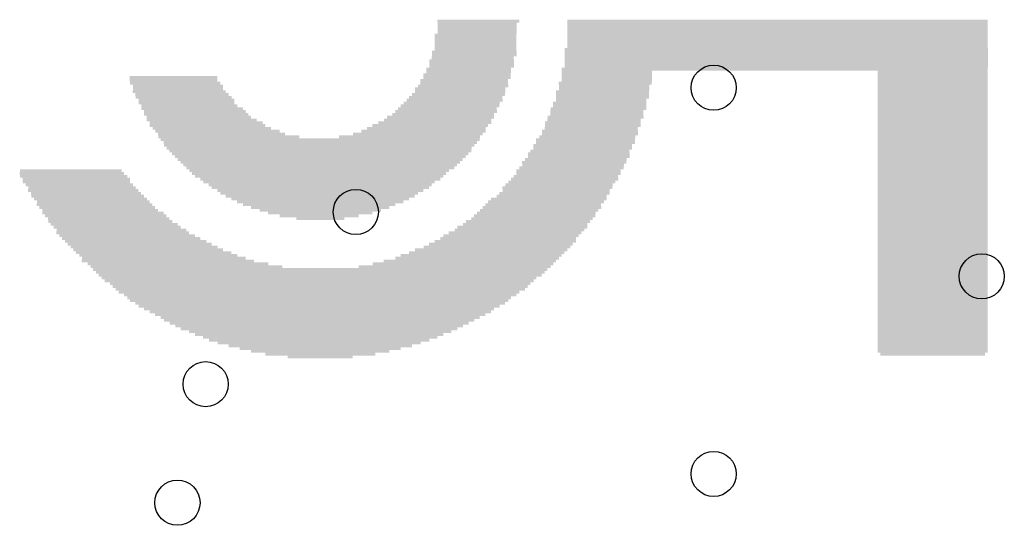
# Model space of a CAD drawing. Extents: x 0 to 30.2, y 0 to 20.7.
# Tile 83 of 131: x 10.9 to 15.4, y 11.1 to 13.4. Entities that reach past the tile are written whole.
import ezdxf

# ---------------------------------------------------------------- set-up
doc = ezdxf.new("R2010")
doc.units = 0
doc.layers.get('0').update_dxf_attribs({"linetype": 'CONTINUOUS'})
doc.layers.add('SEEEDSTUDIOXIAORP2040V1_22_GBO', color=7, linetype='CONTINUOUS')
doc.layers.add('SEEEDSTUDIOXIAORP2040V1_22_TXT', color=12, linetype='CONTINUOUS')

# ---------------------------------------------------------------- blocks, each defined once
blk = doc.blocks.new('RECTANGLE_19')
blk.add_solid([(0.14605, 0.00635), (0.14605, -0.00635), (-0.14605, 0.00635), (-0.14605, -0.00635)])
blk = doc.blocks.new('RECTANGLE_20')
blk.add_solid([(0.23495, 0.00635), (0.23495, -0.00635), (-0.23495, 0.00635), (-0.23495, -0.00635)])
blk = doc.blocks.new('RECTANGLE_21')
blk.add_solid([(0.24765, 0.00635), (0.24765, -0.00635), (-0.24765, 0.00635), (-0.24765, -0.00635)])
blk = doc.blocks.new('RECTANGLE_22')
blk.add_solid([(0.31115, 0.00635), (0.31115, -0.00635), (-0.31115, 0.00635), (-0.31115, -0.00635)])
blk = doc.blocks.new('RECTANGLE_23')
blk.add_solid([(0.36195, 0.00635), (0.36195, -0.00635), (-0.36195, 0.00635), (-0.36195, -0.00635)])
blk = doc.blocks.new('RECTANGLE_24')
blk.add_solid([(0.41275, 0.00635), (0.41275, -0.00635), (-0.41275, 0.00635), (-0.41275, -0.00635)])
blk = doc.blocks.new('RECTANGLE_25')
blk.add_solid([(0.4572, 0.00635), (0.4572, -0.00635), (-0.4572, 0.00635), (-0.4572, -0.00635)])
blk = doc.blocks.new('RECTANGLE_26')
blk.add_solid([(0.4953, 0.00635), (0.4953, -0.00635), (-0.4953, 0.00635), (-0.4953, -0.00635)])
blk = doc.blocks.new('RECTANGLE_27')
blk.add_solid([(0.52705, 0.00635), (0.52705, -0.00635), (-0.52705, 0.00635), (-0.52705, -0.00635)])
blk = doc.blocks.new('RECTANGLE_28')
blk.add_solid([(0.5588, 0.00635), (0.5588, -0.00635), (-0.5588, 0.00635), (-0.5588, -0.00635)])
blk = doc.blocks.new('RECTANGLE_29')
blk.add_solid([(0.59055, 0.00635), (0.59055, -0.00635), (-0.59055, 0.00635), (-0.59055, -0.00635)])
blk = doc.blocks.new('RECTANGLE_30')
blk.add_solid([(0.6223, 0.00635), (0.6223, -0.00635), (-0.6223, 0.00635), (-0.6223, -0.00635)])
blk = doc.blocks.new('RECTANGLE_31')
blk.add_solid([(0.6477, 0.00635), (0.6477, -0.00635), (-0.6477, 0.00635), (-0.6477, -0.00635)])
blk = doc.blocks.new('RECTANGLE_32')
blk.add_solid([(0.6731, 0.00635), (0.6731, -0.00635), (-0.6731, 0.00635), (-0.6731, -0.00635)])
blk = doc.blocks.new('RECTANGLE_33')
blk.add_solid([(0.6985, 0.00635), (0.6985, -0.00635), (-0.6985, 0.00635), (-0.6985, -0.00635)])
blk = doc.blocks.new('RECTANGLE_34')
blk.add_solid([(0.71755, 0.00635), (0.71755, -0.00635), (-0.71755, 0.00635), (-0.71755, -0.00635)])
blk = doc.blocks.new('RECTANGLE_35')
blk.add_solid([(0.74295, 0.00635), (0.74295, -0.00635), (-0.74295, 0.00635), (-0.74295, -0.00635)])
blk = doc.blocks.new('RECTANGLE_36')
blk.add_solid([(0.76835, 0.00635), (0.76835, -0.00635), (-0.76835, 0.00635), (-0.76835, -0.00635)])
blk = doc.blocks.new('RECTANGLE_37')
blk.add_solid([(0.7874, 0.00635), (0.7874, -0.00635), (-0.7874, 0.00635), (-0.7874, -0.00635)])
blk = doc.blocks.new('RECTANGLE_38')
blk.add_solid([(0.8128, 0.00635), (0.8128, -0.00635), (-0.8128, 0.00635), (-0.8128, -0.00635)])
blk = doc.blocks.new('RECTANGLE_39')
blk.add_solid([(0.83185, 0.00635), (0.83185, -0.00635), (-0.83185, 0.00635), (-0.83185, -0.00635)])
blk = doc.blocks.new('RECTANGLE_40')
blk.add_solid([(0.8509, 0.00635), (0.8509, -0.00635), (-0.8509, 0.00635), (-0.8509, -0.00635)])
blk = doc.blocks.new('RECTANGLE_41')
blk.add_solid([(0.8636, 0.00635), (0.8636, -0.00635), (-0.8636, 0.00635), (-0.8636, -0.00635)])
blk = doc.blocks.new('RECTANGLE_42')
blk.add_solid([(0.88265, 0.00635), (0.88265, -0.00635), (-0.88265, 0.00635), (-0.88265, -0.00635)])
blk = doc.blocks.new('RECTANGLE_43')
blk.add_solid([(0.9017, 0.00635), (0.9017, -0.00635), (-0.9017, 0.00635), (-0.9017, -0.00635)])
blk = doc.blocks.new('RECTANGLE_44')
blk.add_solid([(0.92075, 0.00635), (0.92075, -0.00635), (-0.92075, 0.00635), (-0.92075, -0.00635)])
blk = doc.blocks.new('RECTANGLE_45')
blk.add_solid([(0.93345, 0.00635), (0.93345, -0.00635), (-0.93345, 0.00635), (-0.93345, -0.00635)])
blk = doc.blocks.new('RECTANGLE_46')
blk.add_solid([(0.94615, 0.00635), (0.94615, -0.00635), (-0.94615, 0.00635), (-0.94615, -0.00635)])
blk = doc.blocks.new('RECTANGLE_47')
blk.add_solid([(0.9652, 0.00635), (0.9652, -0.00635), (-0.9652, 0.00635), (-0.9652, -0.00635)])
blk = doc.blocks.new('RECTANGLE_48')
blk.add_solid([(0.9779, 0.00635), (0.9779, -0.00635), (-0.9779, 0.00635), (-0.9779, -0.00635)])
blk = doc.blocks.new('RECTANGLE_49')
blk.add_solid([(0.99695, 0.00635), (0.99695, -0.00635), (-0.99695, 0.00635), (-0.99695, -0.00635)])
blk = doc.blocks.new('RECTANGLE_50')
blk.add_solid([(1.00965, 0.00635), (1.00965, -0.00635), (-1.00965, 0.00635), (-1.00965, -0.00635)])
blk = doc.blocks.new('RECTANGLE_51')
blk.add_solid([(1.02235, 0.00635), (1.02235, -0.00635), (-1.02235, 0.00635), (-1.02235, -0.00635)])
blk = doc.blocks.new('RECTANGLE_52')
blk.add_solid([(0.4318, 0.00635), (0.4318, -0.00635), (-0.4318, 0.00635), (-0.4318, -0.00635)])
blk = doc.blocks.new('RECTANGLE_53')
blk.add_solid([(0.4064, 0.00635), (0.4064, -0.00635), (-0.4064, 0.00635), (-0.4064, -0.00635)])
blk = doc.blocks.new('RECTANGLE_54')
blk.add_solid([(0.38735, 0.00635), (0.38735, -0.00635), (-0.38735, 0.00635), (-0.38735, -0.00635)])
blk = doc.blocks.new('RECTANGLE_55')
blk.add_solid([(0.3683, 0.00635), (0.3683, -0.00635), (-0.3683, 0.00635), (-0.3683, -0.00635)])
blk = doc.blocks.new('RECTANGLE_56')
blk.add_solid([(0.3556, 0.00635), (0.3556, -0.00635), (-0.3556, 0.00635), (-0.3556, -0.00635)])
blk = doc.blocks.new('RECTANGLE_57')
blk.add_solid([(0.34925, 0.00635), (0.34925, -0.00635), (-0.34925, 0.00635), (-0.34925, -0.00635)])
blk = doc.blocks.new('RECTANGLE_58')
blk.add_solid([(0.3429, 0.00635), (0.3429, -0.00635), (-0.3429, 0.00635), (-0.3429, -0.00635)])
blk = doc.blocks.new('RECTANGLE_59')
blk.add_solid([(0.33655, 0.00635), (0.33655, -0.00635), (-0.33655, 0.00635), (-0.33655, -0.00635)])
blk = doc.blocks.new('RECTANGLE_60')
blk.add_solid([(0.3302, 0.00635), (0.3302, -0.00635), (-0.3302, 0.00635), (-0.3302, -0.00635)])
blk = doc.blocks.new('RECTANGLE_61')
blk.add_solid([(0.32385, 0.00635), (0.32385, -0.00635), (-0.32385, 0.00635), (-0.32385, -0.00635)])
blk = doc.blocks.new('RECTANGLE_62')
blk.add_solid([(0.3175, 0.00635), (0.3175, -0.00635), (-0.3175, 0.00635), (-0.3175, -0.00635)])
blk = doc.blocks.new('RECTANGLE_63')
blk.add_solid([(0.3048, 0.00635), (0.3048, -0.00635), (-0.3048, 0.00635), (-0.3048, -0.00635)])
blk = doc.blocks.new('RECTANGLE_64')
blk.add_solid([(0.29845, 0.00635), (0.29845, -0.00635), (-0.29845, 0.00635), (-0.29845, -0.00635)])
blk = doc.blocks.new('RECTANGLE_65')
blk.add_solid([(0.2921, 0.00635), (0.2921, -0.00635), (-0.2921, 0.00635), (-0.2921, -0.00635)])
blk = doc.blocks.new('RECTANGLE_66')
blk.add_solid([(0.28575, 0.00635), (0.28575, -0.00635), (-0.28575, 0.00635), (-0.28575, -0.00635)])
blk = doc.blocks.new('RECTANGLE_67')
blk.add_solid([(0.2794, 0.00635), (0.2794, -0.00635), (-0.2794, 0.00635), (-0.2794, -0.00635)])
blk = doc.blocks.new('RECTANGLE_68')
blk.add_solid([(0.27305, 0.00635), (0.27305, -0.00635), (-0.27305, 0.00635), (-0.27305, -0.00635)])
blk = doc.blocks.new('RECTANGLE_69')
blk.add_solid([(0.10795, 0.00635), (0.10795, -0.00635), (-0.10795, 0.00635), (-0.10795, -0.00635)])
blk = doc.blocks.new('RECTANGLE_70')
blk.add_solid([(0.1778, 0.00635), (0.1778, -0.00635), (-0.1778, 0.00635), (-0.1778, -0.00635)])
blk = doc.blocks.new('RECTANGLE_71')
blk.add_solid([(0.2667, 0.00635), (0.2667, -0.00635), (-0.2667, 0.00635), (-0.2667, -0.00635)])
blk = doc.blocks.new('RECTANGLE_72')
blk.add_solid([(0.26035, 0.00635), (0.26035, -0.00635), (-0.26035, 0.00635), (-0.26035, -0.00635)])
blk = doc.blocks.new('RECTANGLE_73')
blk.add_solid([(0.37465, 0.00635), (0.37465, -0.00635), (-0.37465, 0.00635), (-0.37465, -0.00635)])
blk = doc.blocks.new('RECTANGLE_74')
blk.add_solid([(0.254, 0.00635), (0.254, -0.00635), (-0.254, 0.00635), (-0.254, -0.00635)])
blk = doc.blocks.new('RECTANGLE_75')
blk.add_solid([(0.40005, 0.00635), (0.40005, -0.00635), (-0.40005, 0.00635), (-0.40005, -0.00635)])
blk = doc.blocks.new('RECTANGLE_76')
blk.add_solid([(0.42545, 0.00635), (0.42545, -0.00635), (-0.42545, 0.00635), (-0.42545, -0.00635)])
blk = doc.blocks.new('RECTANGLE_77')
blk.add_solid([(0.4445, 0.00635), (0.4445, -0.00635), (-0.4445, 0.00635), (-0.4445, -0.00635)])
blk = doc.blocks.new('RECTANGLE_78')
blk.add_solid([(0.2413, 0.00635), (0.2413, -0.00635), (-0.2413, 0.00635), (-0.2413, -0.00635)])
blk = doc.blocks.new('RECTANGLE_79')
blk.add_solid([(0.46355, 0.00635), (0.46355, -0.00635), (-0.46355, 0.00635), (-0.46355, -0.00635)])
blk = doc.blocks.new('RECTANGLE_80')
blk.add_solid([(0.48895, 0.00635), (0.48895, -0.00635), (-0.48895, 0.00635), (-0.48895, -0.00635)])
blk = doc.blocks.new('RECTANGLE_81')
blk.add_solid([(0.50165, 0.00635), (0.50165, -0.00635), (-0.50165, 0.00635), (-0.50165, -0.00635)])
blk = doc.blocks.new('RECTANGLE_82')
blk.add_solid([(0.5207, 0.00635), (0.5207, -0.00635), (-0.5207, 0.00635), (-0.5207, -0.00635)])
blk = doc.blocks.new('RECTANGLE_83')
blk.add_solid([(0.53975, 0.00635), (0.53975, -0.00635), (-0.53975, 0.00635), (-0.53975, -0.00635)])
blk = doc.blocks.new('RECTANGLE_84')
blk.add_solid([(0.5715, 0.00635), (0.5715, -0.00635), (-0.5715, 0.00635), (-0.5715, -0.00635)])
blk = doc.blocks.new('RECTANGLE_85')
blk.add_solid([(0.5842, 0.00635), (0.5842, -0.00635), (-0.5842, 0.00635), (-0.5842, -0.00635)])
blk = doc.blocks.new('RECTANGLE_86')
blk.add_solid([(0.2286, 0.00635), (0.2286, -0.00635), (-0.2286, 0.00635), (-0.2286, -0.00635)])
blk = doc.blocks.new('RECTANGLE_87')
blk.add_solid([(0.60325, 0.00635), (0.60325, -0.00635), (-0.60325, 0.00635), (-0.60325, -0.00635)])
blk = doc.blocks.new('RECTANGLE_88')
blk.add_solid([(0.61595, 0.00635), (0.61595, -0.00635), (-0.61595, 0.00635), (-0.61595, -0.00635)])
blk = doc.blocks.new('RECTANGLE_89')
blk.add_solid([(0.62865, 0.00635), (0.62865, -0.00635), (-0.62865, 0.00635), (-0.62865, -0.00635)])
blk = doc.blocks.new('RECTANGLE_90')
blk.add_solid([(0.64135, 0.00635), (0.64135, -0.00635), (-0.64135, 0.00635), (-0.64135, -0.00635)])
blk = doc.blocks.new('RECTANGLE_91')
blk.add_solid([(0.65405, 0.00635), (0.65405, -0.00635), (-0.65405, 0.00635), (-0.65405, -0.00635)])
blk = doc.blocks.new('RECTANGLE_92')
blk.add_solid([(0.66675, 0.00635), (0.66675, -0.00635), (-0.66675, 0.00635), (-0.66675, -0.00635)])
blk = doc.blocks.new('RECTANGLE_93')
blk.add_solid([(0.22225, 0.00635), (0.22225, -0.00635), (-0.22225, 0.00635), (-0.22225, -0.00635)])
blk = doc.blocks.new('RECTANGLE_94')
blk.add_solid([(0.67945, 0.00635), (0.67945, -0.00635), (-0.67945, 0.00635), (-0.67945, -0.00635)])
blk = doc.blocks.new('RECTANGLE_95')
blk.add_solid([(0.6858, 0.00635), (0.6858, -0.00635), (-0.6858, 0.00635), (-0.6858, -0.00635)])
blk = doc.blocks.new('RECTANGLE_96')
blk.add_solid([(0.70485, 0.00635), (0.70485, -0.00635), (-0.70485, 0.00635), (-0.70485, -0.00635)])
blk = doc.blocks.new('RECTANGLE_97')
blk.add_solid([(0.2159, 0.00635), (0.2159, -0.00635), (-0.2159, 0.00635), (-0.2159, -0.00635)])
blk = doc.blocks.new('RECTANGLE_98')
blk.add_solid([(0.20955, 0.00635), (0.20955, -0.00635), (-0.20955, 0.00635), (-0.20955, -0.00635)])
blk = doc.blocks.new('RECTANGLE_99')
blk.add_solid([(0.2032, 0.00635), (0.2032, -0.00635), (-0.2032, 0.00635), (-0.2032, -0.00635)])
blk = doc.blocks.new('RECTANGLE_100')
blk.add_solid([(0.19685, 0.00635), (0.19685, -0.00635), (-0.19685, 0.00635), (-0.19685, -0.00635)])
blk = doc.blocks.new('RECTANGLE_101')
blk.add_solid([(0.1905, 0.00635), (0.1905, -0.00635), (-0.1905, 0.00635), (-0.1905, -0.00635)])
blk = doc.blocks.new('RECTANGLE_102')
blk.add_solid([(0.95885, 0.00635), (0.95885, -0.00635), (-0.95885, 0.00635), (-0.95885, -0.00635)])
blk = doc.blocks.new('RECTANGLE_103')
blk.add_solid([(0.9525, 0.00635), (0.9525, -0.00635), (-0.9525, 0.00635), (-0.9525, -0.00635)])
blk = doc.blocks.new('RECTANGLE_104')
blk.add_solid([(0.18415, 0.00635), (0.18415, -0.00635), (-0.18415, 0.00635), (-0.18415, -0.00635)])
blk = doc.blocks.new('ROUND_300')
blk.add_circle((0, 0), 0.1016)

msp = doc.modelspace()

# ---------------------------------------------------------------- block references
at = {"layer": 'SEEEDSTUDIOXIAORP2040V1_22_GBO'}
for name, p in [('RECTANGLE_104', (12.99464, 13.36548)), ('RECTANGLE_70', (12.98956, 13.35278)), ('RECTANGLE_70', (12.98956, 13.34008)), ('RECTANGLE_46', (14.34084, 13.36548)), ('RECTANGLE_46', (14.34084, 13.35278)), ('RECTANGLE_46', (14.34084, 13.34008)), ('RECTANGLE_104', (12.98194, 13.30198)), ('RECTANGLE_104', (12.98194, 13.28928)), ('RECTANGLE_70', (12.98956, 13.32738)), ('RECTANGLE_70', (12.98956, 13.31468)), ('RECTANGLE_46', (14.34084, 13.32738)), ('RECTANGLE_46', (14.34084, 13.31468)), ('RECTANGLE_46', (14.34084, 13.30198)), ('RECTANGLE_46', (14.34084, 13.28928)), ('RECTANGLE_104', (12.98194, 13.27658)), ('RECTANGLE_104', (12.98194, 13.26388)), ('RECTANGLE_104', (12.98194, 13.25118)), ('RECTANGLE_46', (14.34084, 13.27658)), ('RECTANGLE_46', (14.34084, 13.26388)), ('RECTANGLE_46', (14.34084, 13.25118)), ('RECTANGLE_104', (12.96924, 13.20038)), ('RECTANGLE_101', (12.97686, 13.22578)), ('RECTANGLE_101', (12.97686, 13.21308)), ('RECTANGLE_104', (12.98194, 13.23848)), ('RECTANGLE_103', (14.33576, 13.23848)), ('RECTANGLE_103', (14.33576, 13.22578)), ('RECTANGLE_103', (14.33576, 13.21308)), ('RECTANGLE_103', (14.33576, 13.20038)), ('RECTANGLE_101', (12.96416, 13.18768)), ('RECTANGLE_101', (12.96416, 13.17498)), ('RECTANGLE_101', (12.96416, 13.16228)), ('RECTANGLE_103', (14.33576, 13.18768)), ('RECTANGLE_103', (14.33576, 13.17498)), ('RECTANGLE_103', (14.33576, 13.16228)), ('RECTANGLE_100', (11.62304, 13.11148)), ('RECTANGLE_100', (12.94384, 13.12418)), ('RECTANGLE_100', (12.94384, 13.11148)), ('RECTANGLE_101', (12.95146, 13.14958)), ('RECTANGLE_101', (12.95146, 13.13688)), ('RECTANGLE_102', (14.32814, 13.14958)), ('RECTANGLE_99', (13.57376, 13.13688)), ('RECTANGLE_99', (13.57376, 13.12418)), ('RECTANGLE_99', (13.57376, 13.11148)), ('RECTANGLE_21', (15.03934, 13.13688)), ('RECTANGLE_21', (15.03934, 13.12418)), ('RECTANGLE_21', (15.03934, 13.11148)), ('RECTANGLE_100', (11.62304, 13.09878)), ('RECTANGLE_99', (11.63066, 13.08608)), ('RECTANGLE_99', (11.64336, 13.07338)), ('RECTANGLE_99', (12.92606, 13.07338)), ('RECTANGLE_100', (12.93114, 13.09878)), ('RECTANGLE_100', (12.93114, 13.08608)), ('RECTANGLE_98', (13.56614, 13.08608)), ('RECTANGLE_99', (13.56106, 13.07338)), ('RECTANGLE_99', (13.57376, 13.09878)), ('RECTANGLE_21', (15.03934, 13.09878)), ('RECTANGLE_21', (15.03934, 13.08608)), ('RECTANGLE_21', (15.03934, 13.07338)), ('RECTANGLE_98', (11.64844, 13.04798)), ('RECTANGLE_99', (11.64336, 13.06068)), ('RECTANGLE_98', (11.66114, 13.03528)), ('RECTANGLE_97', (11.66876, 13.02258)), ('RECTANGLE_98', (12.89304, 13.02258)), ('RECTANGLE_98', (12.90574, 13.03528)), ('RECTANGLE_99', (12.91336, 13.06068)), ('RECTANGLE_99', (12.91336, 13.04798)), ('RECTANGLE_98', (13.55344, 13.04798)), ('RECTANGLE_98', (13.55344, 13.03528)), ('RECTANGLE_98', (13.55344, 13.02258)), ('RECTANGLE_99', (13.56106, 13.06068)), ('RECTANGLE_21', (15.03934, 13.06068)), ('RECTANGLE_21', (15.03934, 13.04798)), ('RECTANGLE_21', (15.03934, 13.03528)), ('RECTANGLE_21', (15.03934, 13.02258)), ('RECTANGLE_97', (11.68146, 13.00988)), ('RECTANGLE_97', (11.68146, 12.99718)), ('RECTANGLE_97', (11.69416, 12.98448)), ('RECTANGLE_93', (12.86764, 12.98448)), ('RECTANGLE_97', (12.87526, 12.99718)), ('RECTANGLE_97', (12.88796, 13.00988)), ('RECTANGLE_98', (13.54074, 12.99718)), ('RECTANGLE_98', (13.54074, 12.98448)), ('RECTANGLE_99', (13.54836, 13.00988)), ('RECTANGLE_21', (15.03934, 13.00988)), ('RECTANGLE_21', (15.03934, 12.99718)), ('RECTANGLE_21', (15.03934, 12.98448)), ('RECTANGLE_86', (11.70686, 12.97178)), ('RECTANGLE_20', (11.72464, 12.94638)), ('RECTANGLE_86', (11.71956, 12.95908)), ('RECTANGLE_20', (11.73734, 12.93368)), ('RECTANGLE_78', (12.82446, 12.93368)), ('RECTANGLE_86', (12.83716, 12.94638)), ('RECTANGLE_86', (12.84986, 12.95908)), ('RECTANGLE_93', (12.85494, 12.97178)), ('RECTANGLE_97', (13.52296, 12.93368)), ('RECTANGLE_98', (13.52804, 12.95908)), ('RECTANGLE_98', (13.52804, 12.94638)), ('RECTANGLE_97', (13.53566, 12.97178)), ('RECTANGLE_21', (15.03934, 12.97178)), ('RECTANGLE_21', (15.03934, 12.95908)), ('RECTANGLE_21', (15.03934, 12.94638)), ('RECTANGLE_21', (15.03934, 12.93368)), ('RECTANGLE_21', (11.75004, 12.92098)), ('RECTANGLE_72', (11.77544, 12.89558)), ('RECTANGLE_74', (11.77036, 12.90828)), ('RECTANGLE_72', (12.77874, 12.89558)), ('RECTANGLE_74', (12.79906, 12.90828)), ('RECTANGLE_78', (12.81176, 12.92098)), ('RECTANGLE_97', (13.51026, 12.90828)), ('RECTANGLE_97', (13.51026, 12.89558)), ('RECTANGLE_98', (13.51534, 12.92098)), ('RECTANGLE_21', (15.03934, 12.92098)), ('RECTANGLE_21', (15.03934, 12.90828)), ('RECTANGLE_21', (15.03934, 12.89558)), ('RECTANGLE_71', (11.79576, 12.88288)), ('RECTANGLE_67', (11.82116, 12.87018)), ('RECTANGLE_66', (11.83894, 12.85748)), ('RECTANGLE_62', (11.87196, 12.84478)), ('RECTANGLE_62', (12.68476, 12.84478)), ('RECTANGLE_65', (12.72286, 12.85748)), ('RECTANGLE_67', (12.74826, 12.87018)), ('RECTANGLE_71', (12.76096, 12.88288)), ('RECTANGLE_97', (13.48486, 12.84478)), ('RECTANGLE_97', (13.49756, 12.87018)), ('RECTANGLE_97', (13.49756, 12.85748)), ('RECTANGLE_98', (13.50264, 12.88288)), ('RECTANGLE_21', (15.03934, 12.88288)), ('RECTANGLE_21', (15.03934, 12.87018)), ('RECTANGLE_21', (15.03934, 12.85748)), ('RECTANGLE_21', (15.03934, 12.84478)), ('RECTANGLE_34', (12.28344, 12.83208)), ('RECTANGLE_96', (12.28344, 12.81938)), ('RECTANGLE_33', (12.27836, 12.80668)), ('RECTANGLE_93', (13.46454, 12.80668)), ('RECTANGLE_93', (13.47724, 12.83208)), ('RECTANGLE_93', (13.47724, 12.81938)), ('RECTANGLE_21', (15.03934, 12.83208)), ('RECTANGLE_21', (15.03934, 12.81938)), ('RECTANGLE_21', (15.03934, 12.80668)), ('RECTANGLE_95', (12.27836, 12.79398)), ('RECTANGLE_94', (12.28344, 12.78128)), ('RECTANGLE_92', (12.28344, 12.76858)), ('RECTANGLE_91', (12.28344, 12.75588)), ('RECTANGLE_86', (13.44676, 12.76858)), ('RECTANGLE_86', (13.44676, 12.75588)), ('RECTANGLE_93', (13.45184, 12.78128)), ('RECTANGLE_93', (13.46454, 12.79398)), ('RECTANGLE_21', (15.03934, 12.79398)), ('RECTANGLE_21', (15.03934, 12.78128)), ('RECTANGLE_21', (15.03934, 12.76858)), ('RECTANGLE_21', (15.03934, 12.75588)), ('RECTANGLE_90', (12.28344, 12.74318)), ('RECTANGLE_89', (12.28344, 12.73048)), ('RECTANGLE_88', (12.28344, 12.71778)), ('RECTANGLE_20', (13.42644, 12.73048)), ('RECTANGLE_86', (13.42136, 12.71778)), ('RECTANGLE_86', (13.43406, 12.74318)), ('RECTANGLE_21', (15.03934, 12.74318)), ('RECTANGLE_21', (15.03934, 12.73048)), ('RECTANGLE_21', (15.03934, 12.71778)), ('RECTANGLE_20', (11.16584, 12.67968)), ('RECTANGLE_86', (11.16076, 12.69238)), ('RECTANGLE_78', (11.17346, 12.66698)), ('RECTANGLE_87', (12.28344, 12.70508)), ('RECTANGLE_85', (12.27836, 12.69238)), ('RECTANGLE_84', (12.27836, 12.67968)), ('RECTANGLE_28', (12.27836, 12.66698)), ('RECTANGLE_20', (13.38834, 12.66698)), ('RECTANGLE_20', (13.40104, 12.69238)), ('RECTANGLE_20', (13.40104, 12.67968)), ('RECTANGLE_20', (13.41374, 12.70508)), ('RECTANGLE_21', (15.03934, 12.70508)), ('RECTANGLE_21', (15.03934, 12.69238)), ('RECTANGLE_21', (15.03934, 12.67968)), ('RECTANGLE_21', (15.03934, 12.66698)), ('RECTANGLE_78', (11.18616, 12.65428)), ('RECTANGLE_78', (11.18616, 12.64158)), ('RECTANGLE_78', (11.19886, 12.62888)), ('RECTANGLE_83', (12.28344, 12.65428)), ('RECTANGLE_82', (12.27836, 12.64158)), ('RECTANGLE_81', (12.28344, 12.62888)), ('RECTANGLE_78', (13.35786, 12.62888)), ('RECTANGLE_78', (13.37056, 12.64158)), ('RECTANGLE_78', (13.38326, 12.65428)), ('RECTANGLE_21', (15.03934, 12.65428)), ('RECTANGLE_21', (15.03934, 12.64158)), ('RECTANGLE_21', (15.03934, 12.62888)), ('RECTANGLE_21', (11.21664, 12.60348)), ('RECTANGLE_78', (11.21156, 12.61618)), ('RECTANGLE_21', (11.22934, 12.59078)), ('RECTANGLE_74', (11.23696, 12.57808)), ('RECTANGLE_80', (12.28344, 12.61618)), ('RECTANGLE_79', (12.28344, 12.60348)), ('RECTANGLE_77', (12.27836, 12.59078)), ('RECTANGLE_76', (12.28344, 12.57808)), ('RECTANGLE_21', (13.32484, 12.57808)), ('RECTANGLE_21', (13.33754, 12.59078)), ('RECTANGLE_21', (13.35024, 12.61618)), ('RECTANGLE_78', (13.34516, 12.60348)), ('RECTANGLE_21', (15.03934, 12.61618)), ('RECTANGLE_21', (15.03934, 12.60348)), ('RECTANGLE_21', (15.03934, 12.59078)), ('RECTANGLE_21', (15.03934, 12.57808)), ('RECTANGLE_74', (11.24966, 12.56538)), ('RECTANGLE_72', (11.26744, 12.53998)), ('RECTANGLE_74', (11.26236, 12.55268)), ('RECTANGLE_75', (12.28344, 12.56538)), ('RECTANGLE_73', (12.28344, 12.55268)), ('RECTANGLE_58', (12.27836, 12.53998)), ('RECTANGLE_72', (13.28674, 12.53998)), ('RECTANGLE_72', (13.29944, 12.55268)), ('RECTANGLE_72', (13.31214, 12.56538)), ('RECTANGLE_21', (15.03934, 12.56538)), ('RECTANGLE_21', (15.03934, 12.55268)), ('RECTANGLE_21', (15.03934, 12.53998)), ('RECTANGLE_72', (11.28014, 12.52728)), ('RECTANGLE_72', (11.29284, 12.51458)), ('RECTANGLE_68', (11.30554, 12.50188)), ('RECTANGLE_68', (11.31824, 12.48918)), ('RECTANGLE_22', (12.28344, 12.52728)), ('RECTANGLE_68', (12.28344, 12.51458)), ('RECTANGLE_20', (12.28344, 12.50188)), ('RECTANGLE_70', (12.27836, 12.48918)), ('RECTANGLE_68', (13.24864, 12.48918)), ('RECTANGLE_71', (13.25626, 12.50188)), ('RECTANGLE_71', (13.26896, 12.51458)), ('RECTANGLE_71', (13.28166, 12.52728)), ('RECTANGLE_21', (15.03934, 12.52728)), ('RECTANGLE_21', (15.03934, 12.51458)), ('RECTANGLE_21', (15.03934, 12.50188)), ('RECTANGLE_21', (15.03934, 12.48918)), ('RECTANGLE_68', (11.33094, 12.47648)), ('RECTANGLE_67', (11.33856, 12.46378)), ('RECTANGLE_66', (11.35634, 12.45108)), ('RECTANGLE_69', (12.28344, 12.47648)), ('RECTANGLE_67', (13.20546, 12.45108)), ('RECTANGLE_67', (13.21816, 12.46378)), ('RECTANGLE_68', (13.23594, 12.47648)), ('RECTANGLE_21', (15.03934, 12.47648)), ('RECTANGLE_21', (15.03934, 12.46378)), ('RECTANGLE_21', (15.03934, 12.45108)), ('RECTANGLE_66', (11.36904, 12.43838)), ('RECTANGLE_64', (11.39444, 12.41298)), ('RECTANGLE_65', (11.38936, 12.42568)), ('RECTANGLE_64', (13.15974, 12.41298)), ('RECTANGLE_65', (13.18006, 12.42568)), ('RECTANGLE_65', (13.19276, 12.43838)), ('RECTANGLE_21', (15.03934, 12.43838)), ('RECTANGLE_21', (15.03934, 12.42568)), ('RECTANGLE_21', (15.03934, 12.41298)), ('RECTANGLE_63', (11.41476, 12.40028)), ('RECTANGLE_22', (11.43254, 12.38758)), ('RECTANGLE_62', (11.45286, 12.37488)), ('RECTANGLE_61', (11.47064, 12.36218)), ('RECTANGLE_61', (13.09624, 12.36218)), ('RECTANGLE_62', (13.11656, 12.37488)), ('RECTANGLE_63', (13.12926, 12.38758)), ('RECTANGLE_63', (13.14196, 12.40028)), ('RECTANGLE_21', (15.03934, 12.40028)), ('RECTANGLE_21', (15.03934, 12.38758)), ('RECTANGLE_21', (15.03934, 12.37488)), ('RECTANGLE_21', (15.03934, 12.36218)), ('RECTANGLE_60', (11.49096, 12.34948)), ('RECTANGLE_59', (11.50874, 12.33678)), ('RECTANGLE_57', (11.53414, 12.32408)), ('RECTANGLE_57', (13.03274, 12.32408)), ('RECTANGLE_58', (13.05306, 12.33678)), ('RECTANGLE_60', (13.07846, 12.34948)), ('RECTANGLE_21', (15.03934, 12.34948)), ('RECTANGLE_21', (15.03934, 12.33678)), ('RECTANGLE_21', (15.03934, 12.32408)), ('RECTANGLE_56', (11.55446, 12.31138)), ('RECTANGLE_54', (11.59764, 12.28598)), ('RECTANGLE_55', (11.57986, 12.29868)), ('RECTANGLE_53', (11.64336, 12.27328)), ('RECTANGLE_53', (12.92606, 12.27328)), ('RECTANGLE_54', (12.95654, 12.28598)), ('RECTANGLE_55', (12.98956, 12.29868)), ('RECTANGLE_23', (13.00734, 12.31138)), ('RECTANGLE_21', (15.03934, 12.31138)), ('RECTANGLE_21', (15.03934, 12.29868)), ('RECTANGLE_21', (15.03934, 12.28598)), ('RECTANGLE_21', (15.03934, 12.27328)), ('RECTANGLE_52', (11.68146, 12.26058)), ('RECTANGLE_51', (12.28344, 12.24788)), ('RECTANGLE_50', (12.28344, 12.23518)), ('RECTANGLE_52', (12.88796, 12.26058)), ('RECTANGLE_21', (15.03934, 12.26058)), ('RECTANGLE_21', (15.03934, 12.24788)), ('RECTANGLE_21', (15.03934, 12.23518)), ('RECTANGLE_49', (12.28344, 12.22248)), ('RECTANGLE_48', (12.27836, 12.20978)), ('RECTANGLE_47', (12.27836, 12.19708)), ('RECTANGLE_46', (12.28344, 12.18438)), ('RECTANGLE_21', (15.03934, 12.22248)), ('RECTANGLE_21', (15.03934, 12.20978)), ('RECTANGLE_21', (15.03934, 12.19708)), ('RECTANGLE_21', (15.03934, 12.18438)), ('RECTANGLE_45', (12.28344, 12.17168)), ('RECTANGLE_44', (12.28344, 12.15898)), ('RECTANGLE_43', (12.27836, 12.14628)), ('RECTANGLE_21', (15.03934, 12.17168)), ('RECTANGLE_21', (15.03934, 12.15898)), ('RECTANGLE_21', (15.03934, 12.14628)), ('RECTANGLE_42', (12.28344, 12.13358)), ('RECTANGLE_41', (12.27836, 12.12088)), ('RECTANGLE_40', (12.27836, 12.10818)), ('RECTANGLE_39', (12.28344, 12.09548)), ('RECTANGLE_21', (15.03934, 12.13358)), ('RECTANGLE_21', (15.03934, 12.12088)), ('RECTANGLE_21', (15.03934, 12.10818)), ('RECTANGLE_21', (15.03934, 12.09548)), ('RECTANGLE_38', (12.27836, 12.08278)), ('RECTANGLE_37', (12.27836, 12.07008)), ('RECTANGLE_36', (12.28344, 12.05738)), ('RECTANGLE_21', (15.03934, 12.08278)), ('RECTANGLE_21', (15.03934, 12.07008)), ('RECTANGLE_21', (15.03934, 12.05738)), ('RECTANGLE_35', (12.28344, 12.04468)), ('RECTANGLE_34', (12.28344, 12.03198)), ('RECTANGLE_33', (12.27836, 12.01928)), ('RECTANGLE_32', (12.27836, 12.00658)), ('RECTANGLE_21', (15.03934, 12.04468)), ('RECTANGLE_21', (15.03934, 12.03198)), ('RECTANGLE_21', (15.03934, 12.01928)), ('RECTANGLE_21', (15.03934, 12.00658)), ('RECTANGLE_31', (12.27836, 11.99388)), ('RECTANGLE_30', (12.27836, 11.98118)), ('RECTANGLE_29', (12.28344, 11.96848)), ('RECTANGLE_21', (15.03934, 11.99388)), ('RECTANGLE_21', (15.03934, 11.98118)), ('RECTANGLE_21', (15.03934, 11.96848)), ('RECTANGLE_28', (12.27836, 11.95578)), ('RECTANGLE_27', (12.28344, 11.94308)), ('RECTANGLE_26', (12.27836, 11.93038)), ('RECTANGLE_25', (12.27836, 11.91768)), ('RECTANGLE_21', (15.03934, 11.95578)), ('RECTANGLE_21', (15.03934, 11.94308)), ('RECTANGLE_21', (15.03934, 11.93038)), ('RECTANGLE_21', (15.03934, 11.91768)), ('RECTANGLE_24', (12.28344, 11.90498)), ('RECTANGLE_23', (12.28344, 11.89228)), ('RECTANGLE_22', (12.28344, 11.87958)), ('RECTANGLE_21', (15.03934, 11.90498)), ('RECTANGLE_21', (15.03934, 11.89228)), ('RECTANGLE_21', (15.03934, 11.87958)), ('RECTANGLE_21', (12.28344, 11.86688)), ('RECTANGLE_19', (12.28344, 11.85418)), ('RECTANGLE_20', (15.03934, 11.86688))]:
    msp.add_blockref(name, p, dxfattribs=at)
at = {"layer": 'SEEEDSTUDIOXIAORP2040V1_22_TXT'}
for p in [(14.05382, 13.06576), (12.44346, 12.50696), (15.26032, 12.2174), (11.76782, 11.73226), (14.05382, 11.3284), (11.64082, 11.19886)]:
    msp.add_blockref('ROUND_300', p, dxfattribs=at)

doc.saveas('drawing.dxf')
